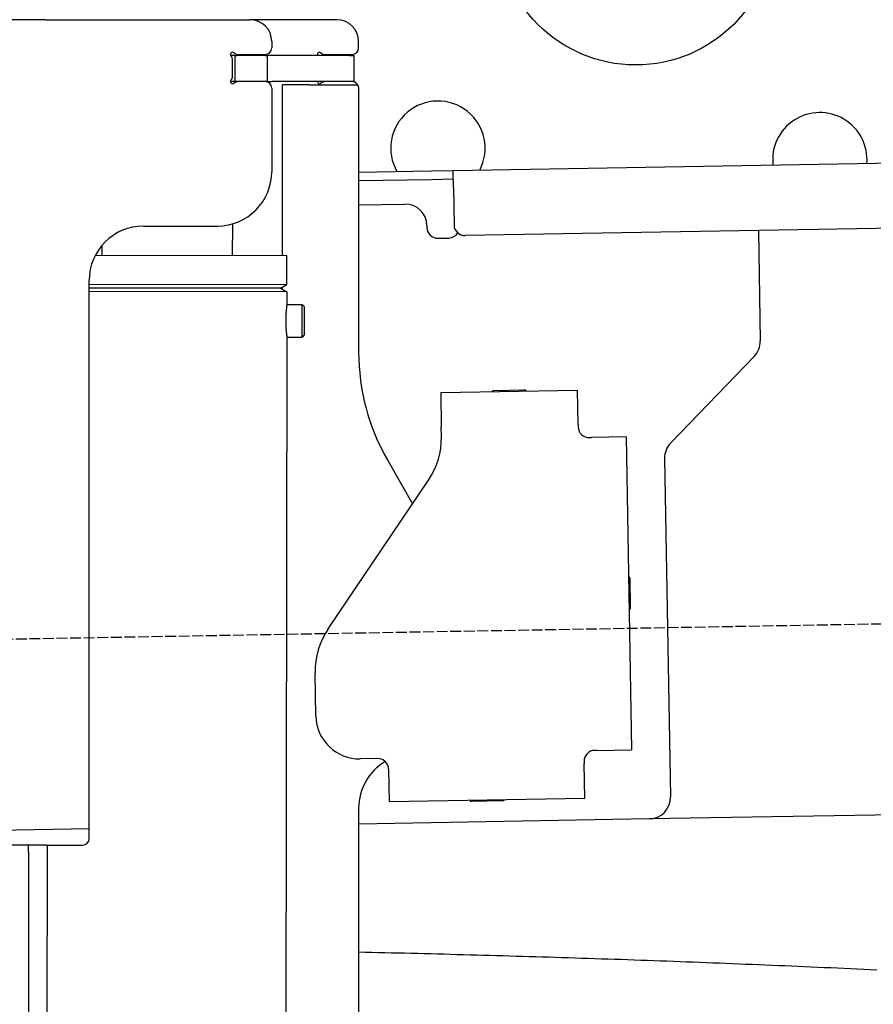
# Model space of a CAD drawing. Extents: x 562 to 7231, y 5817 to 12126.
# Tile 48 of 58: x 4452 to 4844, y 9749 to 10202. Entities that reach past the tile are written whole.
import ezdxf

# ---------------------------------------------------------------- set-up
doc = ezdxf.new("R2010")
doc.units = 0
doc.linetypes.add('GEN3', pattern=[6.25, 5, -1.25])
doc.layers.get('0').update_dxf_attribs({"linetype": 'CONTINUOUS'})
doc.layers.add('3', color=6, linetype='GEN3')
doc.layers.add('CAR', color=10, linetype='CONTINUOUS')

msp = doc.modelspace()

# ---------------------------------------------------------------- linework, layer by layer
for p, q in [((4463.567, 10202.479), (4447.567, 10202.479)), ((4463.567, 10202.479), (4447.567, 10202.479)), ((4463.567, 10202.479), (4557.567, 10202.479)), ((4463.567, 10202.479), (4557.567, 10202.479)), ((4597.567, 10202.479), (4557.567, 10202.479)), ((4597.567, 10202.479), (4557.567, 10202.479)), ((4567.567, 10192.479), (4567.567, 10189.479)), ((4567.567, 10192.479), (4567.567, 10189.479)), ((4607.567, 10189.479), (4607.567, 10192.479)), ((4607.567, 10189.479), (4607.567, 10192.479)), ((4550.567, 10185.979), (4548.701, 10185.979)), ((4550.567, 10185.979), (4548.701, 10185.979)), ((4550.567, 10185.979), (4551.567, 10185.979)), ((4550.567, 10185.979), (4550.567, 10173.979)), ((4550.567, 10185.979), (4551.567, 10185.979)), ((4550.567, 10185.979), (4550.567, 10173.979)), ((4564.567, 10185.979), (4551.567, 10185.979)), ((4564.567, 10185.979), (4551.567, 10185.979)), ((4552.212, 10186.479), (4564.567, 10186.479)), ((4552.212, 10186.479), (4564.567, 10186.479)), ((4564.567, 10185.979), (4565.567, 10185.979)), ((4564.567, 10185.979), (4565.567, 10185.979)), ((4567.737, 10185.979), (4565.567, 10185.979)), ((4565.567, 10173.979), (4565.567, 10185.979)), ((4567.737, 10185.979), (4565.567, 10185.979)), ((4565.567, 10173.979), (4565.567, 10185.979)), ((4603.396, 10185.979), (4567.737, 10185.979)), ((4603.396, 10185.979), (4567.737, 10185.979)), ((4592.212, 10186.479), (4604.567, 10186.479)), ((4592.212, 10186.479), (4604.567, 10186.479)), ((4603.396, 10185.979), (4605.567, 10185.979)), ((4603.396, 10185.979), (4605.567, 10185.979)), ((4605.567, 10173.979), (4605.567, 10185.979)), ((4605.567, 10173.979), (4605.567, 10185.979)), ((4549.567, 10176.625), (4549.567, 10183.833)), ((4549.567, 10176.625), (4549.567, 10183.833)), ((4548.681, 10173.979), (4548.567, 10173.979)), ((4548.681, 10173.979), (4548.567, 10173.979)), ((4550.567, 10173.979), (4548.681, 10173.979)), ((4550.567, 10173.979), (4548.681, 10173.979)), ((4551.567, 10173.979), (4550.567, 10173.979)), ((4551.567, 10173.979), (4550.567, 10173.979)), ((4552.212, 10173.979), (4551.567, 10173.979)), ((4552.212, 10173.979), (4551.567, 10173.979)), ((4564.567, 10173.979), (4552.212, 10173.979)), ((4564.567, 10173.979), (4552.212, 10173.979)), ((4565.567, 10173.979), (4564.567, 10173.979)), ((4565.567, 10173.979), (4564.567, 10173.979)), ((4565.567, 10173.979), (4567.737, 10173.979)), ((4565.567, 10173.979), (4567.737, 10173.979)), ((4603.396, 10173.979), (4567.737, 10173.979)), ((4603.396, 10173.979), (4567.737, 10173.979)), ((4572.567, 10093.897), (4572.567, 10172.479)), ((4584.567, 10172.479), (4572.567, 10172.479)), ((4572.567, 10093.897), (4572.567, 10172.479)), ((4584.567, 10172.479), (4572.567, 10172.479)), ((4584.567, 10172.479), (4606.567, 10172.479)), ((4584.567, 10172.479), (4606.567, 10172.479)), ((4605.567, 10173.979), (4603.396, 10173.979)), ((4605.567, 10173.979), (4603.396, 10173.979)), ((4607.567, 10171.479), (4607.567, 10049.537)), ((4607.567, 10171.479), (4607.567, 10049.537)), ((4567.567, 10170.979), (4567.567, 10132.479)), ((4567.567, 10170.979), (4567.567, 10132.479)), ((4651.048, 10133.011), (6015.84, 10156.834)), ((4607.567, 10132.252), (4641.049, 10132.837)), ((4641.049, 10132.837), (4651.048, 10133.011)), ((4651.187, 10125.012), (4651.048, 10133.011)), ((4641.119, 10128.837), (4607.567, 10128.252)), ((4651.117, 10129.012), (4641.119, 10128.837)), ((6011.364, 10126.751), (4656.57, 10103.103)), ((4651.187, 10125.012), (4651.484, 10108.015)), ((4607.567, 10117.25), (4628.813, 10117.621)), ((4549.567, 10093.933), (4549.589, 10108.486)), ((4549.567, 10093.933), (4549.589, 10108.486)), ((4638.986, 10107.797), (4639.003, 10106.797)), ((4508.567, 10107.479), (4542.567, 10107.479)), ((4508.567, 10107.479), (4542.567, 10107.479)), ((4791.55, 10105.459), (4792.437, 10054.609)), ((4489.567, 10094.025), (4489.574, 10098.736)), ((4489.567, 10094.025), (4489.574, 10098.736)), ((4644.09, 10101.885), (4649.089, 10101.972)), ((4486.395, 10094.03), (4574.567, 10093.894)), ((4486.395, 10094.03), (4574.567, 10093.894)), ((4574.546, 10080.626), (4574.567, 10093.894)), ((4574.546, 10080.626), (4574.567, 10093.894)), ((4483.567, 9825.479), (4483.567, 10082.479)), ((4483.567, 9825.479), (4483.567, 10082.479)), ((4483.567, 9825.479), (4483.567, 10082.479)), ((4483.567, 10080.767), (4574.546, 10080.626)), ((4483.567, 10080.767), (4574.546, 10080.626)), ((4571.543, 10078.899), (4574.546, 10080.626)), ((4571.543, 10078.899), (4574.546, 10080.626)), ((4483.567, 10079.035), (4571.543, 10078.899)), ((4571.543, 10078.899), (4483.567, 10079.035)), ((4483.567, 10079.035), (4571.543, 10078.899)), ((4571.543, 10078.899), (4483.567, 10079.035)), ((4574.541, 10077.162), (4483.567, 10077.303)), ((4574.541, 10077.162), (4483.567, 10077.303)), ((4571.543, 10078.899), (4574.541, 10077.162)), ((4571.543, 10078.899), (4574.541, 10077.162)), ((4572.567, 10078.306), (4572.567, 10079.488)), ((4572.567, 10078.306), (4572.567, 10079.488)), ((4574.541, 10077.162), (4574.532, 10071.394)), ((4574.541, 10077.162), (4574.532, 10071.394)), ((4574.532, 10071.394), (4581.532, 10071.383)), ((4574.532, 10071.394), (4581.532, 10071.383)), ((4581.509, 10056.384), (4581.532, 10071.383)), ((4581.509, 10056.384), (4581.532, 10071.383)), ((4582.53, 10070.382), (4581.532, 10071.383)), ((4582.53, 10070.382), (4581.532, 10071.383)), ((4582.53, 10070.382), (4582.51, 10057.382)), ((4582.53, 10070.382), (4582.51, 10057.382)), ((4574.509, 10056.394), (4571.788, 8191.896)), ((4574.509, 10056.394), (4571.788, 8191.896)), ((4574.509, 10056.394), (4581.509, 10056.384)), ((4574.509, 10056.394), (4581.509, 10056.384)), ((4582.51, 10057.382), (4581.509, 10056.384)), ((4582.51, 10057.382), (4581.509, 10056.384)), ((4789.632, 10047.488), (4751.179, 10007.669)), ((4645.329, 10030.896), (4708.319, 10031.995)), ((4645.329, 10030.896), (4645.608, 10014.898)), ((4669.816, 10031.823), (4683.814, 10032.068)), ((4708.599, 10015.998), (4708.319, 10031.995)), ((4645.682, 10010.659), (4645.608, 10014.898)), ((4708.599, 10015.998), (4708.616, 10014.998)), ((4713.703, 10010.086), (4714.702, 10010.103)), ((4730.7, 10010.383), (4714.702, 10010.103)), ((4730.7, 10010.383), (4733.213, 9866.405)), ((4620.964, 9999.537), (4632.425, 9979.685)), ((4748.374, 10000.548), (4751.094, 9844.713)), ((4593.55, 9922.051), (4639.704, 9990.476)), ((4732.334, 9945.401), (4732.579, 9931.403)), ((4587.921, 9881.871), (4587.572, 9901.868)), ((4587.921, 9881.871), (4587.572, 9901.868)), ((4717.216, 9866.125), (4716.216, 9866.108)), ((4717.216, 9866.125), (4733.213, 9866.405)), ((4616.266, 9862.363), (4608.267, 9862.223)), ((4616.266, 9862.363), (4608.267, 9862.223)), ((4711.304, 9861.021), (4711.321, 9860.022)), ((4711.6, 9844.024), (4711.321, 9860.022)), ((6241.042, 9860.719), (4741.27, 9834.54)), ((4621.352, 9857.451), (4621.614, 9842.453)), ((4711.6, 9844.024), (4621.614, 9842.453)), ((4673.615, 9842.861), (4659.617, 9842.617)), ((4607.567, 9839.479), (4607.567, 8629.111)), ((4607.567, 9839.479), (4607.567, 8629.111)), ((4741.27, 9834.54), (4607.567, 9832.207)), ((4483.567, 9830.042), (4146.361, 9824.156)), ((4463.567, 9822.479), (4447.567, 9822.479)), ((4463.567, 9822.479), (4447.567, 9822.479)), ((4463.567, 9822.479), (4447.567, 9822.479)), ((4455.567, 9819.479), (4455.567, 9822.479)), ((4455.567, 9819.479), (4455.567, 9822.479)), ((4455.567, 9819.479), (4455.567, 9822.479)), ((4464.148, 9822.479), (4461.788, 8192.066)), ((4463.567, 9822.479), (4480.567, 9822.479)), ((4463.567, 9822.479), (4480.567, 9822.479)), ((4463.567, 9822.479), (4480.567, 9822.479)), ((4455.567, 9819.479), (4455.567, 8097.479))]:
    msp.add_line(p, q)
for points in [[(4574.53, 10071.4, 0), (4574.53, 10071.4, 0), (4574.53, 10071.4, 0), (4574.53, 10071.4, 0), (4574.53, 10071.4, 0), (4574.53, 10071.4, 0), (4574.53, 10071.4, 0), (4574.53, 10071.4, 0), (4574.53, 10071.4, 0), (4574.53, 10071.4, 0), (4574.53, 10071.4, 0), (4574.53, 10071.4, 0), (4574.53, 10071.4, 0), (4574.53, 10071.4, 0), (4574.53, 10071.4, 0), (4574.53, 10071.4, 0), (4574.53, 10071.4, 0), (4574.53, 10071.4, 0), (4574.53, 10071.4, 0), (4574.53, 10071.4, 0), (4574.53, 10071.4, 0), (4574.53, 10071.4, 0), (4574.53, 10071.4, 0), (4574.53, 10071.3, 0), (4574.52, 10071.3, 0), (4574.52, 10071.3, 0), (4574.52, 10071.3, 0), (4574.52, 10071.3, 0), (4574.52, 10071.3, 0), (4574.52, 10071.3, 0), (4574.52, 10071.3, 0), (4574.52, 10071.3, 0), (4574.52, 10071.3, 0), (4574.52, 10071.3, 0), (4574.52, 10071.3, 0), (4574.52, 10071.3, 0), (4574.52, 10071.3, 0), (4574.51, 10071.3, 0), (4574.51, 10071.3, 0), (4574.51, 10071.3, 0), (4574.51, 10071.3, 0), (4574.51, 10071.2, 0), (4574.51, 10071.2, 0), (4574.51, 10071.2, 0), (4574.51, 10071.2, 0), (4574.51, 10071.2, 0), (4574.51, 10071.2, 0), (4574.5, 10071.2, 0), (4574.5, 10071.2, 0), (4574.5, 10071.2, 0), (4574.5, 10071.2, 0), (4574.5, 10071.2, 0), (4574.5, 10071.2, 0), (4574.5, 10071.1, 0), (4574.5, 10071.1, 0), (4574.5, 10071.1, 0), (4574.49, 10071.1, 0), (4574.49, 10071.1, 0), (4574.49, 10071.1, 0), (4574.49, 10071.1, 0), (4574.49, 10071.1, 0), (4574.49, 10071.1, 0), (4574.49, 10071, 0), (4574.48, 10071, 0), (4574.48, 10071, 0), (4574.48, 10071, 0), (4574.48, 10071, 0), (4574.48, 10071, 0), (4574.48, 10071, 0), (4574.47, 10071, 0), (4574.47, 10071, 0), (4574.47, 10070.9, 0), (4574.47, 10070.9, 0), (4574.47, 10070.9, 0), (4574.47, 10070.9, 0), (4574.46, 10070.9, 0), (4574.46, 10070.9, 0), (4574.46, 10070.9, 0), (4574.46, 10070.8, 0), (4574.46, 10070.8, 0), (4574.46, 10070.8, 0), (4574.45, 10070.8, 0), (4574.45, 10070.8, 0), (4574.45, 10070.8, 0), (4574.45, 10070.8, 0), (4574.45, 10070.7, 0), (4574.44, 10070.7, 0), (4574.44, 10070.7, 0), (4574.44, 10070.7, 0), (4574.44, 10070.7, 0), (4574.44, 10070.7, 0), (4574.43, 10070.6, 0), (4574.43, 10070.6, 0), (4574.43, 10070.6, 0), (4574.43, 10070.6, 0), (4574.43, 10070.6, 0), (4574.42, 10070.6, 0), (4574.42, 10070.5, 0), (4574.42, 10070.5, 0), (4574.42, 10070.5, 0), (4574.42, 10070.5, 0), (4574.41, 10070.5, 0), (4574.41, 10070.5, 0), (4574.41, 10070.4, 0), (4574.41, 10070.4, 0), (4574.4, 10070.4, 0), (4574.4, 10070.4, 0), (4574.4, 10070.4, 0), (4574.4, 10070.3, 0), (4574.4, 10070.3, 0), (4574.39, 10070.3, 0), (4574.39, 10070.3, 0), (4574.39, 10070.3, 0), (4574.39, 10070.3, 0), (4574.38, 10070.2, 0), (4574.38, 10070.2, 0), (4574.38, 10070.2, 0), (4574.38, 10070.2, 0), (4574.37, 10070.1, 0), (4574.37, 10070.1, 0), (4574.37, 10070.1, 0), (4574.37, 10070.1, 0), (4574.36, 10070.1, 0), (4574.36, 10070, 0), (4574.36, 10070, 0), (4574.36, 10070, 0), (4574.35, 10070, 0), (4574.35, 10070, 0), (4574.35, 10069.9, 0), (4574.35, 10069.9, 0), (4574.35, 10069.9, 0), (4574.34, 10069.9, 0), (4574.34, 10069.9, 0), (4574.34, 10069.8, 0), (4574.34, 10069.8, 0), (4574.33, 10069.8, 0), (4574.33, 10069.8, 0), (4574.33, 10069.7, 0), (4574.33, 10069.7, 0), (4574.32, 10069.7, 0), (4574.32, 10069.7, 0), (4574.32, 10069.6, 0), (4574.32, 10069.6, 0), (4574.31, 10069.6, 0), (4574.31, 10069.6, 0), (4574.31, 10069.6, 0), (4574.31, 10069.5, 0), (4574.3, 10069.5, 0), (4574.3, 10069.5, 0), (4574.3, 10069.5, 0), (4574.3, 10069.4, 0), (4574.29, 10069.4, 0), (4574.29, 10069.4, 0), (4574.29, 10069.4, 0), (4574.29, 10069.3, 0), (4574.28, 10069.3, 0), (4574.28, 10069.3, 0), (4574.28, 10069.3, 0), (4574.28, 10069.2, 0), (4574.27, 10069.2, 0), (4574.27, 10069.2, 0), (4574.27, 10069.2, 0), (4574.27, 10069.1, 0), (4574.26, 10069.1, 0), (4574.26, 10069.1, 0), (4574.26, 10069.1, 0), (4574.26, 10069, 0), (4574.25, 10069, 0), (4574.25, 10069, 0), (4574.25, 10069, 0), (4574.25, 10068.9, 0), (4574.24, 10068.9, 0), (4574.24, 10068.9, 0), (4574.24, 10068.8, 0), (4574.24, 10068.8, 0), (4574.23, 10068.8, 0), (4574.23, 10068.8, 0), (4574.23, 10068.7, 0), (4574.23, 10068.7, 0), (4574.22, 10068.7, 0), (4574.22, 10068.7, 0), (4574.22, 10068.6, 0), (4574.22, 10068.6, 0), (4574.21, 10068.6, 0), (4574.21, 10068.5, 0), (4574.21, 10068.5, 0), (4574.21, 10068.5, 0), (4574.2, 10068.5, 0), (4574.2, 10068.4, 0), (4574.2, 10068.4, 0), (4574.2, 10068.4, 0), (4574.19, 10068.3, 0), (4574.19, 10068.3, 0), (4574.19, 10068.3, 0), (4574.19, 10068.2, 0), (4574.18, 10068.2, 0), (4574.18, 10068.2, 0), (4574.18, 10068.2, 0), (4574.18, 10068.1, 0), (4574.17, 10068.1, 0), (4574.17, 10068.1, 0), (4574.17, 10068, 0), (4574.17, 10068, 0), (4574.16, 10068, 0), (4574.16, 10067.9, 0), (4574.16, 10067.9, 0), (4574.16, 10067.9, 0), (4574.16, 10067.8, 0), (4574.15, 10067.8, 0), (4574.15, 10067.8, 0), (4574.15, 10067.7, 0), (4574.15, 10067.7, 0), (4574.14, 10067.7, 0), (4574.14, 10067.6, 0), (4574.14, 10067.6, 0), (4574.14, 10067.6, 0), (4574.13, 10067.6, 0), (4574.13, 10067.5, 0), (4574.13, 10067.5, 0), (4574.13, 10067.5, 0), (4574.13, 10067.4, 0), (4574.12, 10067.4, 0), (4574.12, 10067.4, 0), (4574.12, 10067.3, 0), (4574.12, 10067.3, 0), (4574.12, 10067.3, 0), (4574.11, 10067.2, 0), (4574.11, 10067.2, 0), (4574.11, 10067.2, 0), (4574.11, 10067.1, 0), (4574.1, 10067.1, 0), (4574.1, 10067.1, 0), (4574.1, 10067, 0), (4574.1, 10067, 0), (4574.1, 10066.9, 0), (4574.09, 10066.9, 0), (4574.09, 10066.9, 0), (4574.09, 10066.8, 0), (4574.09, 10066.8, 0), (4574.09, 10066.8, 0), (4574.09, 10066.7, 0), (4574.08, 10066.7, 0), (4574.08, 10066.7, 0), (4574.08, 10066.6, 0), (4574.08, 10066.6, 0), (4574.08, 10066.6, 0), (4574.07, 10066.5, 0), (4574.07, 10066.5, 0), (4574.07, 10066.5, 0), (4574.07, 10066.4, 0), (4574.07, 10066.4, 0), (4574.07, 10066.4, 0), (4574.06, 10066.3, 0), (4574.06, 10066.3, 0), (4574.06, 10066.2, 0), (4574.06, 10066.2, 0), (4574.06, 10066.2, 0), (4574.06, 10066.1, 0), (4574.05, 10066.1, 0), (4574.05, 10066.1, 0), (4574.05, 10066, 0), (4574.05, 10066, 0), (4574.05, 10066, 0), (4574.05, 10065.9, 0), (4574.05, 10065.9, 0), (4574.05, 10065.9, 0), (4574.04, 10065.8, 0), (4574.04, 10065.8, 0), (4574.04, 10065.7, 0), (4574.04, 10065.7, 0), (4574.04, 10065.7, 0), (4574.04, 10065.6, 0), (4574.04, 10065.6, 0), (4574.04, 10065.6, 0), (4574.03, 10065.5, 0), (4574.03, 10065.5, 0), (4574.03, 10065.5, 0), (4574.03, 10065.4, 0), (4574.03, 10065.4, 0), (4574.03, 10065.3, 0), (4574.03, 10065.3, 0), (4574.03, 10065.3, 0), (4574.03, 10065.2, 0), (4574.02, 10065.2, 0), (4574.02, 10065.2, 0), (4574.02, 10065.1, 0), (4574.02, 10065.1, 0), (4574.02, 10065.1, 0), (4574.02, 10065, 0), (4574.02, 10065, 0), (4574.02, 10064.9, 0), (4574.02, 10064.9, 0), (4574.02, 10064.9, 0), (4574.02, 10064.8, 0), (4574.02, 10064.8, 0), (4574.02, 10064.8, 0), (4574.01, 10064.7, 0), (4574.01, 10064.7, 0), (4574.01, 10064.7, 0), (4574.01, 10064.6, 0), (4574.01, 10064.6, 0), (4574.01, 10064.5, 0), (4574.01, 10064.5, 0), (4574.01, 10064.5, 0), (4574.01, 10064.4, 0), (4574.01, 10064.4, 0), (4574.01, 10064.4, 0), (4574.01, 10064.3, 0), (4574.01, 10064.3, 0), (4574.01, 10064.3, 0), (4574.01, 10064.2, 0), (4574.01, 10064.2, 0), (4574.01, 10064.1, 0), (4574.01, 10064.1, 0), (4574.01, 10064.1, 0), (4574.01, 10064, 0), (4574.01, 10064, 0), (4574.01, 10064, 0), (4574.01, 10063.9, 0), (4574.01, 10063.9, 0)], [(4574.53, 10071.4, 0), (4574.53, 10071.4, 0), (4574.53, 10071.4, 0), (4574.53, 10071.4, 0), (4574.53, 10071.4, 0), (4574.53, 10071.4, 0), (4574.53, 10071.4, 0), (4574.53, 10071.4, 0), (4574.53, 10071.4, 0), (4574.53, 10071.4, 0), (4574.53, 10071.4, 0), (4574.53, 10071.4, 0), (4574.53, 10071.4, 0), (4574.53, 10071.4, 0), (4574.53, 10071.4, 0), (4574.53, 10071.4, 0), (4574.53, 10071.4, 0), (4574.53, 10071.4, 0), (4574.53, 10071.4, 0), (4574.53, 10071.4, 0), (4574.53, 10071.4, 0), (4574.53, 10071.4, 0), (4574.53, 10071.4, 0), (4574.53, 10071.3, 0), (4574.52, 10071.3, 0), (4574.52, 10071.3, 0), (4574.52, 10071.3, 0), (4574.52, 10071.3, 0), (4574.52, 10071.3, 0), (4574.52, 10071.3, 0), (4574.52, 10071.3, 0), (4574.52, 10071.3, 0), (4574.52, 10071.3, 0), (4574.52, 10071.3, 0), (4574.52, 10071.3, 0), (4574.52, 10071.3, 0), (4574.52, 10071.3, 0), (4574.51, 10071.3, 0), (4574.51, 10071.3, 0), (4574.51, 10071.3, 0), (4574.51, 10071.3, 0), (4574.51, 10071.2, 0), (4574.51, 10071.2, 0), (4574.51, 10071.2, 0), (4574.51, 10071.2, 0), (4574.51, 10071.2, 0), (4574.51, 10071.2, 0), (4574.5, 10071.2, 0), (4574.5, 10071.2, 0), (4574.5, 10071.2, 0), (4574.5, 10071.2, 0), (4574.5, 10071.2, 0), (4574.5, 10071.2, 0), (4574.5, 10071.1, 0), (4574.5, 10071.1, 0), (4574.5, 10071.1, 0), (4574.49, 10071.1, 0), (4574.49, 10071.1, 0), (4574.49, 10071.1, 0), (4574.49, 10071.1, 0), (4574.49, 10071.1, 0), (4574.49, 10071.1, 0), (4574.49, 10071, 0), (4574.48, 10071, 0), (4574.48, 10071, 0), (4574.48, 10071, 0), (4574.48, 10071, 0), (4574.48, 10071, 0), (4574.48, 10071, 0), (4574.47, 10071, 0), (4574.47, 10071, 0), (4574.47, 10070.9, 0), (4574.47, 10070.9, 0), (4574.47, 10070.9, 0), (4574.47, 10070.9, 0), (4574.46, 10070.9, 0), (4574.46, 10070.9, 0), (4574.46, 10070.9, 0), (4574.46, 10070.8, 0), (4574.46, 10070.8, 0), (4574.46, 10070.8, 0), (4574.45, 10070.8, 0), (4574.45, 10070.8, 0), (4574.45, 10070.8, 0), (4574.45, 10070.8, 0), (4574.45, 10070.7, 0), (4574.44, 10070.7, 0), (4574.44, 10070.7, 0), (4574.44, 10070.7, 0), (4574.44, 10070.7, 0), (4574.44, 10070.7, 0), (4574.43, 10070.6, 0), (4574.43, 10070.6, 0), (4574.43, 10070.6, 0), (4574.43, 10070.6, 0), (4574.43, 10070.6, 0), (4574.42, 10070.6, 0), (4574.42, 10070.5, 0), (4574.42, 10070.5, 0), (4574.42, 10070.5, 0), (4574.42, 10070.5, 0), (4574.41, 10070.5, 0), (4574.41, 10070.5, 0), (4574.41, 10070.4, 0), (4574.41, 10070.4, 0), (4574.4, 10070.4, 0), (4574.4, 10070.4, 0), (4574.4, 10070.4, 0), (4574.4, 10070.3, 0), (4574.4, 10070.3, 0), (4574.39, 10070.3, 0), (4574.39, 10070.3, 0), (4574.39, 10070.3, 0), (4574.39, 10070.3, 0), (4574.38, 10070.2, 0), (4574.38, 10070.2, 0), (4574.38, 10070.2, 0), (4574.38, 10070.2, 0), (4574.37, 10070.1, 0), (4574.37, 10070.1, 0), (4574.37, 10070.1, 0), (4574.37, 10070.1, 0), (4574.36, 10070.1, 0), (4574.36, 10070, 0), (4574.36, 10070, 0), (4574.36, 10070, 0), (4574.35, 10070, 0), (4574.35, 10070, 0), (4574.35, 10069.9, 0), (4574.35, 10069.9, 0), (4574.35, 10069.9, 0), (4574.34, 10069.9, 0), (4574.34, 10069.9, 0), (4574.34, 10069.8, 0), (4574.34, 10069.8, 0), (4574.33, 10069.8, 0), (4574.33, 10069.8, 0), (4574.33, 10069.7, 0), (4574.33, 10069.7, 0), (4574.32, 10069.7, 0), (4574.32, 10069.7, 0), (4574.32, 10069.6, 0), (4574.32, 10069.6, 0), (4574.31, 10069.6, 0), (4574.31, 10069.6, 0), (4574.31, 10069.6, 0), (4574.31, 10069.5, 0), (4574.3, 10069.5, 0), (4574.3, 10069.5, 0), (4574.3, 10069.5, 0), (4574.3, 10069.4, 0), (4574.29, 10069.4, 0), (4574.29, 10069.4, 0), (4574.29, 10069.4, 0), (4574.29, 10069.3, 0), (4574.28, 10069.3, 0), (4574.28, 10069.3, 0), (4574.28, 10069.3, 0), (4574.28, 10069.2, 0), (4574.27, 10069.2, 0), (4574.27, 10069.2, 0), (4574.27, 10069.2, 0), (4574.27, 10069.1, 0), (4574.26, 10069.1, 0), (4574.26, 10069.1, 0), (4574.26, 10069.1, 0), (4574.26, 10069, 0), (4574.25, 10069, 0), (4574.25, 10069, 0), (4574.25, 10069, 0), (4574.25, 10068.9, 0), (4574.24, 10068.9, 0), (4574.24, 10068.9, 0), (4574.24, 10068.8, 0), (4574.24, 10068.8, 0), (4574.23, 10068.8, 0), (4574.23, 10068.8, 0), (4574.23, 10068.7, 0), (4574.23, 10068.7, 0), (4574.22, 10068.7, 0), (4574.22, 10068.7, 0), (4574.22, 10068.6, 0), (4574.22, 10068.6, 0), (4574.21, 10068.6, 0), (4574.21, 10068.5, 0), (4574.21, 10068.5, 0), (4574.21, 10068.5, 0), (4574.2, 10068.5, 0), (4574.2, 10068.4, 0), (4574.2, 10068.4, 0), (4574.2, 10068.4, 0), (4574.19, 10068.3, 0), (4574.19, 10068.3, 0), (4574.19, 10068.3, 0), (4574.19, 10068.2, 0), (4574.18, 10068.2, 0), (4574.18, 10068.2, 0), (4574.18, 10068.2, 0), (4574.18, 10068.1, 0), (4574.17, 10068.1, 0), (4574.17, 10068.1, 0), (4574.17, 10068, 0), (4574.17, 10068, 0), (4574.16, 10068, 0), (4574.16, 10067.9, 0), (4574.16, 10067.9, 0), (4574.16, 10067.9, 0), (4574.16, 10067.8, 0), (4574.15, 10067.8, 0), (4574.15, 10067.8, 0), (4574.15, 10067.7, 0), (4574.15, 10067.7, 0), (4574.14, 10067.7, 0), (4574.14, 10067.6, 0), (4574.14, 10067.6, 0), (4574.14, 10067.6, 0), (4574.13, 10067.6, 0), (4574.13, 10067.5, 0), (4574.13, 10067.5, 0), (4574.13, 10067.5, 0), (4574.13, 10067.4, 0), (4574.12, 10067.4, 0), (4574.12, 10067.4, 0), (4574.12, 10067.3, 0), (4574.12, 10067.3, 0), (4574.12, 10067.3, 0), (4574.11, 10067.2, 0), (4574.11, 10067.2, 0), (4574.11, 10067.2, 0), (4574.11, 10067.1, 0), (4574.1, 10067.1, 0), (4574.1, 10067.1, 0), (4574.1, 10067, 0), (4574.1, 10067, 0), (4574.1, 10066.9, 0), (4574.09, 10066.9, 0), (4574.09, 10066.9, 0), (4574.09, 10066.8, 0), (4574.09, 10066.8, 0), (4574.09, 10066.8, 0), (4574.09, 10066.7, 0), (4574.08, 10066.7, 0), (4574.08, 10066.7, 0), (4574.08, 10066.6, 0), (4574.08, 10066.6, 0), (4574.08, 10066.6, 0), (4574.07, 10066.5, 0), (4574.07, 10066.5, 0), (4574.07, 10066.5, 0), (4574.07, 10066.4, 0), (4574.07, 10066.4, 0), (4574.07, 10066.4, 0), (4574.06, 10066.3, 0), (4574.06, 10066.3, 0), (4574.06, 10066.2, 0), (4574.06, 10066.2, 0), (4574.06, 10066.2, 0), (4574.06, 10066.1, 0), (4574.05, 10066.1, 0), (4574.05, 10066.1, 0), (4574.05, 10066, 0), (4574.05, 10066, 0), (4574.05, 10066, 0), (4574.05, 10065.9, 0), (4574.05, 10065.9, 0), (4574.05, 10065.9, 0), (4574.04, 10065.8, 0), (4574.04, 10065.8, 0), (4574.04, 10065.7, 0), (4574.04, 10065.7, 0), (4574.04, 10065.7, 0), (4574.04, 10065.6, 0), (4574.04, 10065.6, 0), (4574.04, 10065.6, 0), (4574.03, 10065.5, 0), (4574.03, 10065.5, 0), (4574.03, 10065.5, 0), (4574.03, 10065.4, 0), (4574.03, 10065.4, 0), (4574.03, 10065.3, 0), (4574.03, 10065.3, 0), (4574.03, 10065.3, 0), (4574.03, 10065.2, 0), (4574.02, 10065.2, 0), (4574.02, 10065.2, 0), (4574.02, 10065.1, 0), (4574.02, 10065.1, 0), (4574.02, 10065.1, 0), (4574.02, 10065, 0), (4574.02, 10065, 0), (4574.02, 10064.9, 0), (4574.02, 10064.9, 0), (4574.02, 10064.9, 0), (4574.02, 10064.8, 0), (4574.02, 10064.8, 0), (4574.02, 10064.8, 0), (4574.01, 10064.7, 0), (4574.01, 10064.7, 0), (4574.01, 10064.7, 0), (4574.01, 10064.6, 0), (4574.01, 10064.6, 0), (4574.01, 10064.5, 0), (4574.01, 10064.5, 0), (4574.01, 10064.5, 0), (4574.01, 10064.4, 0), (4574.01, 10064.4, 0), (4574.01, 10064.4, 0), (4574.01, 10064.3, 0), (4574.01, 10064.3, 0), (4574.01, 10064.3, 0), (4574.01, 10064.2, 0), (4574.01, 10064.2, 0), (4574.01, 10064.1, 0), (4574.01, 10064.1, 0), (4574.01, 10064.1, 0), (4574.01, 10064, 0), (4574.01, 10064, 0), (4574.01, 10064, 0), (4574.01, 10063.9, 0), (4574.01, 10063.9, 0)], [(4574.01, 10063.9, 0), (4574.01, 10063.9, 0), (4574.01, 10063.8, 0), (4574.01, 10063.8, 0), (4574.01, 10063.8, 0), (4574.01, 10063.7, 0), (4574.01, 10063.7, 0), (4574.01, 10063.6, 0), (4574.01, 10063.6, 0), (4574.01, 10063.6, 0), (4574.01, 10063.5, 0), (4574.01, 10063.5, 0), (4574.01, 10063.5, 0), (4574.01, 10063.4, 0), (4574.01, 10063.4, 0), (4574.01, 10063.4, 0), (4574.01, 10063.3, 0), (4574.01, 10063.3, 0), (4574.01, 10063.2, 0), (4574.01, 10063.2, 0), (4574.01, 10063.2, 0), (4574.01, 10063.1, 0), (4574.01, 10063.1, 0), (4574.01, 10063.1, 0), (4574.01, 10063, 0), (4574.01, 10063, 0), (4574.01, 10063, 0), (4574.01, 10062.9, 0), (4574.01, 10062.9, 0), (4574.02, 10062.8, 0), (4574.02, 10062.8, 0), (4574.02, 10062.8, 0), (4574.02, 10062.7, 0), (4574.02, 10062.7, 0), (4574.02, 10062.7, 0), (4574.02, 10062.6, 0), (4574.02, 10062.6, 0), (4574.02, 10062.6, 0), (4574.02, 10062.5, 0), (4574.02, 10062.5, 0), (4574.02, 10062.4, 0), (4574.02, 10062.4, 0), (4574.03, 10062.4, 0), (4574.03, 10062.3, 0), (4574.03, 10062.3, 0), (4574.03, 10062.3, 0), (4574.03, 10062.2, 0), (4574.03, 10062.2, 0), (4574.03, 10062.2, 0), (4574.03, 10062.1, 0), (4574.03, 10062.1, 0), (4574.04, 10062, 0), (4574.04, 10062, 0), (4574.04, 10062, 0), (4574.04, 10061.9, 0), (4574.04, 10061.9, 0), (4574.04, 10061.9, 0), (4574.04, 10061.8, 0), (4574.04, 10061.8, 0), (4574.05, 10061.8, 0), (4574.05, 10061.7, 0), (4574.05, 10061.7, 0), (4574.05, 10061.7, 0), (4574.05, 10061.6, 0), (4574.05, 10061.6, 0), (4574.05, 10061.5, 0), (4574.06, 10061.5, 0), (4574.06, 10061.5, 0), (4574.06, 10061.4, 0), (4574.06, 10061.4, 0), (4574.06, 10061.4, 0), (4574.06, 10061.3, 0), (4574.06, 10061.3, 0), (4574.07, 10061.3, 0), (4574.07, 10061.2, 0), (4574.07, 10061.2, 0), (4574.07, 10061.2, 0), (4574.07, 10061.1, 0), (4574.07, 10061.1, 0), (4574.08, 10061, 0), (4574.08, 10061, 0), (4574.08, 10061, 0), (4574.08, 10060.9, 0), (4574.08, 10060.9, 0), (4574.09, 10060.9, 0), (4574.09, 10060.8, 0), (4574.09, 10060.8, 0), (4574.09, 10060.8, 0), (4574.09, 10060.7, 0), (4574.09, 10060.7, 0), (4574.1, 10060.7, 0), (4574.1, 10060.6, 0), (4574.1, 10060.6, 0), (4574.1, 10060.6, 0), (4574.1, 10060.5, 0), (4574.11, 10060.5, 0), (4574.11, 10060.5, 0), (4574.11, 10060.4, 0), (4574.11, 10060.4, 0), (4574.12, 10060.4, 0), (4574.12, 10060.3, 0), (4574.12, 10060.3, 0), (4574.12, 10060.3, 0), (4574.12, 10060.2, 0), (4574.13, 10060.2, 0), (4574.13, 10060.2, 0), (4574.13, 10060.1, 0), (4574.13, 10060.1, 0), (4574.13, 10060.1, 0), (4574.14, 10060, 0), (4574.14, 10060, 0), (4574.14, 10060, 0), (4574.14, 10059.9, 0), (4574.15, 10059.9, 0), (4574.15, 10059.9, 0), (4574.15, 10059.9, 0), (4574.15, 10059.8, 0), (4574.15, 10059.8, 0), (4574.16, 10059.8, 0), (4574.16, 10059.7, 0), (4574.16, 10059.7, 0), (4574.16, 10059.7, 0), (4574.17, 10059.6, 0), (4574.17, 10059.6, 0), (4574.17, 10059.6, 0), (4574.17, 10059.5, 0), (4574.18, 10059.5, 0), (4574.18, 10059.5, 0), (4574.18, 10059.5, 0), (4574.18, 10059.4, 0), (4574.19, 10059.4, 0), (4574.19, 10059.4, 0), (4574.19, 10059.3, 0), (4574.19, 10059.3, 0), (4574.19, 10059.3, 0), (4574.2, 10059.3, 0), (4574.2, 10059.2, 0), (4574.2, 10059.2, 0), (4574.2, 10059.2, 0), (4574.21, 10059.1, 0), (4574.21, 10059.1, 0), (4574.21, 10059.1, 0), (4574.21, 10059.1, 0), (4574.22, 10059, 0), (4574.22, 10059, 0), (4574.22, 10059, 0), (4574.22, 10058.9, 0), (4574.23, 10058.9, 0), (4574.23, 10058.9, 0), (4574.23, 10058.9, 0), (4574.23, 10058.8, 0), (4574.24, 10058.8, 0), (4574.24, 10058.8, 0), (4574.24, 10058.8, 0), (4574.24, 10058.7, 0), (4574.25, 10058.7, 0), (4574.25, 10058.7, 0), (4574.25, 10058.7, 0), (4574.25, 10058.6, 0), (4574.25, 10058.6, 0), (4574.26, 10058.6, 0), (4574.26, 10058.6, 0), (4574.26, 10058.5, 0), (4574.26, 10058.5, 0), (4574.27, 10058.5, 0), (4574.27, 10058.5, 0), (4574.27, 10058.4, 0), (4574.27, 10058.4, 0), (4574.28, 10058.4, 0), (4574.28, 10058.4, 0), (4574.28, 10058.3, 0), (4574.28, 10058.3, 0), (4574.29, 10058.3, 0), (4574.29, 10058.3, 0), (4574.29, 10058.2, 0), (4574.29, 10058.2, 0), (4574.3, 10058.2, 0), (4574.3, 10058.2, 0), (4574.3, 10058.1, 0), (4574.3, 10058.1, 0), (4574.31, 10058.1, 0), (4574.31, 10058.1, 0), (4574.31, 10058.1, 0), (4574.31, 10058, 0), (4574.31, 10058, 0), (4574.32, 10058, 0), (4574.32, 10058, 0), (4574.32, 10057.9, 0), (4574.32, 10057.9, 0), (4574.33, 10057.9, 0), (4574.33, 10057.9, 0), (4574.33, 10057.9, 0), (4574.33, 10057.8, 0), (4574.34, 10057.8, 0), (4574.34, 10057.8, 0), (4574.34, 10057.8, 0), (4574.34, 10057.7, 0), (4574.35, 10057.7, 0), (4574.35, 10057.7, 0), (4574.35, 10057.7, 0), (4574.35, 10057.7, 0), (4574.35, 10057.6, 0), (4574.36, 10057.6, 0), (4574.36, 10057.6, 0), (4574.36, 10057.6, 0), (4574.36, 10057.6, 0), (4574.37, 10057.5, 0), (4574.37, 10057.5, 0), (4574.37, 10057.5, 0), (4574.37, 10057.5, 0), (4574.38, 10057.5, 0), (4574.38, 10057.4, 0), (4574.38, 10057.4, 0), (4574.38, 10057.4, 0), (4574.38, 10057.4, 0), (4574.39, 10057.4, 0), (4574.39, 10057.3, 0), (4574.39, 10057.3, 0), (4574.39, 10057.3, 0), (4574.39, 10057.3, 0), (4574.4, 10057.3, 0), (4574.4, 10057.3, 0), (4574.4, 10057.2, 0), (4574.4, 10057.2, 0), (4574.41, 10057.2, 0), (4574.41, 10057.2, 0), (4574.41, 10057.2, 0), (4574.41, 10057.2, 0), (4574.41, 10057.1, 0), (4574.42, 10057.1, 0), (4574.42, 10057.1, 0), (4574.42, 10057.1, 0), (4574.42, 10057.1, 0), (4574.42, 10057.1, 0), (4574.42, 10057, 0), (4574.43, 10057, 0), (4574.43, 10057, 0), (4574.43, 10057, 0), (4574.43, 10057, 0), (4574.43, 10057, 0), (4574.44, 10057, 0), (4574.44, 10056.9, 0), (4574.44, 10056.9, 0), (4574.44, 10056.9, 0), (4574.44, 10056.9, 0), (4574.44, 10056.9, 0), (4574.45, 10056.9, 0), (4574.45, 10056.9, 0), (4574.45, 10056.8, 0), (4574.45, 10056.8, 0), (4574.45, 10056.8, 0), (4574.45, 10056.8, 0), (4574.46, 10056.8, 0), (4574.46, 10056.8, 0), (4574.46, 10056.8, 0), (4574.46, 10056.8, 0), (4574.46, 10056.8, 0), (4574.46, 10056.7, 0), (4574.46, 10056.7, 0), (4574.47, 10056.7, 0), (4574.47, 10056.7, 0), (4574.47, 10056.7, 0), (4574.47, 10056.7, 0), (4574.47, 10056.7, 0), (4574.47, 10056.7, 0), (4574.47, 10056.7, 0), (4574.48, 10056.6, 0), (4574.48, 10056.6, 0), (4574.48, 10056.6, 0), (4574.48, 10056.6, 0), (4574.48, 10056.6, 0), (4574.48, 10056.6, 0), (4574.48, 10056.6, 0), (4574.48, 10056.6, 0), (4574.48, 10056.6, 0), (4574.49, 10056.6, 0), (4574.49, 10056.6, 0), (4574.49, 10056.6, 0), (4574.49, 10056.5, 0), (4574.49, 10056.5, 0), (4574.49, 10056.5, 0), (4574.49, 10056.5, 0), (4574.49, 10056.5, 0), (4574.49, 10056.5, 0), (4574.49, 10056.5, 0), (4574.49, 10056.5, 0), (4574.5, 10056.5, 0), (4574.5, 10056.5, 0), (4574.5, 10056.5, 0), (4574.5, 10056.5, 0), (4574.5, 10056.5, 0), (4574.5, 10056.5, 0), (4574.5, 10056.5, 0), (4574.5, 10056.5, 0), (4574.5, 10056.5, 0), (4574.5, 10056.4, 0), (4574.5, 10056.4, 0), (4574.5, 10056.4, 0), (4574.5, 10056.4, 0), (4574.5, 10056.4, 0), (4574.5, 10056.4, 0), (4574.5, 10056.4, 0), (4574.51, 10056.4, 0), (4574.51, 10056.4, 0), (4574.51, 10056.4, 0), (4574.51, 10056.4, 0), (4574.51, 10056.4, 0), (4574.51, 10056.4, 0), (4574.51, 10056.4, 0), (4574.51, 10056.4, 0), (4574.51, 10056.4, 0), (4574.51, 10056.4, 0), (4574.51, 10056.4, 0), (4574.51, 10056.4, 0), (4574.51, 10056.4, 0), (4574.51, 10056.4, 0), (4574.51, 10056.4, 0), (4574.51, 10056.4, 0), (4574.51, 10056.4, 0), (4574.51, 10056.4, 0)], [(4574.01, 10063.9, 0), (4574.01, 10063.9, 0), (4574.01, 10063.8, 0), (4574.01, 10063.8, 0), (4574.01, 10063.8, 0), (4574.01, 10063.7, 0), (4574.01, 10063.7, 0), (4574.01, 10063.6, 0), (4574.01, 10063.6, 0), (4574.01, 10063.6, 0), (4574.01, 10063.5, 0), (4574.01, 10063.5, 0), (4574.01, 10063.5, 0), (4574.01, 10063.4, 0), (4574.01, 10063.4, 0), (4574.01, 10063.4, 0), (4574.01, 10063.3, 0), (4574.01, 10063.3, 0), (4574.01, 10063.2, 0), (4574.01, 10063.2, 0), (4574.01, 10063.2, 0), (4574.01, 10063.1, 0), (4574.01, 10063.1, 0), (4574.01, 10063.1, 0), (4574.01, 10063, 0), (4574.01, 10063, 0), (4574.01, 10063, 0), (4574.01, 10062.9, 0), (4574.01, 10062.9, 0), (4574.02, 10062.8, 0), (4574.02, 10062.8, 0), (4574.02, 10062.8, 0), (4574.02, 10062.7, 0), (4574.02, 10062.7, 0), (4574.02, 10062.7, 0), (4574.02, 10062.6, 0), (4574.02, 10062.6, 0), (4574.02, 10062.6, 0), (4574.02, 10062.5, 0), (4574.02, 10062.5, 0), (4574.02, 10062.4, 0), (4574.02, 10062.4, 0), (4574.03, 10062.4, 0), (4574.03, 10062.3, 0), (4574.03, 10062.3, 0), (4574.03, 10062.3, 0), (4574.03, 10062.2, 0), (4574.03, 10062.2, 0), (4574.03, 10062.2, 0), (4574.03, 10062.1, 0), (4574.03, 10062.1, 0), (4574.04, 10062, 0), (4574.04, 10062, 0), (4574.04, 10062, 0), (4574.04, 10061.9, 0), (4574.04, 10061.9, 0), (4574.04, 10061.9, 0), (4574.04, 10061.8, 0), (4574.04, 10061.8, 0), (4574.05, 10061.8, 0), (4574.05, 10061.7, 0), (4574.05, 10061.7, 0), (4574.05, 10061.7, 0), (4574.05, 10061.6, 0), (4574.05, 10061.6, 0), (4574.05, 10061.5, 0), (4574.06, 10061.5, 0), (4574.06, 10061.5, 0), (4574.06, 10061.4, 0), (4574.06, 10061.4, 0), (4574.06, 10061.4, 0), (4574.06, 10061.3, 0), (4574.06, 10061.3, 0), (4574.07, 10061.3, 0), (4574.07, 10061.2, 0), (4574.07, 10061.2, 0), (4574.07, 10061.2, 0), (4574.07, 10061.1, 0), (4574.07, 10061.1, 0), (4574.08, 10061, 0), (4574.08, 10061, 0), (4574.08, 10061, 0), (4574.08, 10060.9, 0), (4574.08, 10060.9, 0), (4574.09, 10060.9, 0), (4574.09, 10060.8, 0), (4574.09, 10060.8, 0), (4574.09, 10060.8, 0), (4574.09, 10060.7, 0), (4574.09, 10060.7, 0), (4574.1, 10060.7, 0), (4574.1, 10060.6, 0), (4574.1, 10060.6, 0), (4574.1, 10060.6, 0), (4574.1, 10060.5, 0), (4574.11, 10060.5, 0), (4574.11, 10060.5, 0), (4574.11, 10060.4, 0), (4574.11, 10060.4, 0), (4574.12, 10060.4, 0), (4574.12, 10060.3, 0), (4574.12, 10060.3, 0), (4574.12, 10060.3, 0), (4574.12, 10060.2, 0), (4574.13, 10060.2, 0), (4574.13, 10060.2, 0), (4574.13, 10060.1, 0), (4574.13, 10060.1, 0), (4574.13, 10060.1, 0), (4574.14, 10060, 0), (4574.14, 10060, 0), (4574.14, 10060, 0), (4574.14, 10059.9, 0), (4574.15, 10059.9, 0), (4574.15, 10059.9, 0), (4574.15, 10059.9, 0), (4574.15, 10059.8, 0), (4574.15, 10059.8, 0), (4574.16, 10059.8, 0), (4574.16, 10059.7, 0), (4574.16, 10059.7, 0), (4574.16, 10059.7, 0), (4574.17, 10059.6, 0), (4574.17, 10059.6, 0), (4574.17, 10059.6, 0), (4574.17, 10059.5, 0), (4574.18, 10059.5, 0), (4574.18, 10059.5, 0), (4574.18, 10059.5, 0), (4574.18, 10059.4, 0), (4574.19, 10059.4, 0), (4574.19, 10059.4, 0), (4574.19, 10059.3, 0), (4574.19, 10059.3, 0), (4574.19, 10059.3, 0), (4574.2, 10059.3, 0), (4574.2, 10059.2, 0), (4574.2, 10059.2, 0), (4574.2, 10059.2, 0), (4574.21, 10059.1, 0), (4574.21, 10059.1, 0), (4574.21, 10059.1, 0), (4574.21, 10059.1, 0), (4574.22, 10059, 0), (4574.22, 10059, 0), (4574.22, 10059, 0), (4574.22, 10058.9, 0), (4574.23, 10058.9, 0), (4574.23, 10058.9, 0), (4574.23, 10058.9, 0), (4574.23, 10058.8, 0), (4574.24, 10058.8, 0), (4574.24, 10058.8, 0), (4574.24, 10058.8, 0), (4574.24, 10058.7, 0), (4574.25, 10058.7, 0), (4574.25, 10058.7, 0), (4574.25, 10058.7, 0), (4574.25, 10058.6, 0), (4574.25, 10058.6, 0), (4574.26, 10058.6, 0), (4574.26, 10058.6, 0), (4574.26, 10058.5, 0), (4574.26, 10058.5, 0), (4574.27, 10058.5, 0), (4574.27, 10058.5, 0), (4574.27, 10058.4, 0), (4574.27, 10058.4, 0), (4574.28, 10058.4, 0), (4574.28, 10058.4, 0), (4574.28, 10058.3, 0), (4574.28, 10058.3, 0), (4574.29, 10058.3, 0), (4574.29, 10058.3, 0), (4574.29, 10058.2, 0), (4574.29, 10058.2, 0), (4574.3, 10058.2, 0), (4574.3, 10058.2, 0), (4574.3, 10058.1, 0), (4574.3, 10058.1, 0), (4574.31, 10058.1, 0), (4574.31, 10058.1, 0), (4574.31, 10058.1, 0), (4574.31, 10058, 0), (4574.31, 10058, 0), (4574.32, 10058, 0), (4574.32, 10058, 0), (4574.32, 10057.9, 0), (4574.32, 10057.9, 0), (4574.33, 10057.9, 0), (4574.33, 10057.9, 0), (4574.33, 10057.9, 0), (4574.33, 10057.8, 0), (4574.34, 10057.8, 0), (4574.34, 10057.8, 0), (4574.34, 10057.8, 0), (4574.34, 10057.7, 0), (4574.35, 10057.7, 0), (4574.35, 10057.7, 0), (4574.35, 10057.7, 0), (4574.35, 10057.7, 0), (4574.35, 10057.6, 0), (4574.36, 10057.6, 0), (4574.36, 10057.6, 0), (4574.36, 10057.6, 0), (4574.36, 10057.6, 0), (4574.37, 10057.5, 0), (4574.37, 10057.5, 0), (4574.37, 10057.5, 0), (4574.37, 10057.5, 0), (4574.38, 10057.5, 0), (4574.38, 10057.4, 0), (4574.38, 10057.4, 0), (4574.38, 10057.4, 0), (4574.38, 10057.4, 0), (4574.39, 10057.4, 0), (4574.39, 10057.3, 0), (4574.39, 10057.3, 0), (4574.39, 10057.3, 0), (4574.39, 10057.3, 0), (4574.4, 10057.3, 0), (4574.4, 10057.3, 0), (4574.4, 10057.2, 0), (4574.4, 10057.2, 0), (4574.41, 10057.2, 0), (4574.41, 10057.2, 0), (4574.41, 10057.2, 0), (4574.41, 10057.2, 0), (4574.41, 10057.1, 0), (4574.42, 10057.1, 0), (4574.42, 10057.1, 0), (4574.42, 10057.1, 0), (4574.42, 10057.1, 0), (4574.42, 10057.1, 0), (4574.42, 10057, 0), (4574.43, 10057, 0), (4574.43, 10057, 0), (4574.43, 10057, 0), (4574.43, 10057, 0), (4574.43, 10057, 0), (4574.44, 10057, 0), (4574.44, 10056.9, 0), (4574.44, 10056.9, 0), (4574.44, 10056.9, 0), (4574.44, 10056.9, 0), (4574.44, 10056.9, 0), (4574.45, 10056.9, 0), (4574.45, 10056.9, 0), (4574.45, 10056.8, 0), (4574.45, 10056.8, 0), (4574.45, 10056.8, 0), (4574.45, 10056.8, 0), (4574.46, 10056.8, 0), (4574.46, 10056.8, 0), (4574.46, 10056.8, 0), (4574.46, 10056.8, 0), (4574.46, 10056.8, 0), (4574.46, 10056.7, 0), (4574.46, 10056.7, 0), (4574.47, 10056.7, 0), (4574.47, 10056.7, 0), (4574.47, 10056.7, 0), (4574.47, 10056.7, 0), (4574.47, 10056.7, 0), (4574.47, 10056.7, 0), (4574.47, 10056.7, 0), (4574.48, 10056.6, 0), (4574.48, 10056.6, 0), (4574.48, 10056.6, 0), (4574.48, 10056.6, 0), (4574.48, 10056.6, 0), (4574.48, 10056.6, 0), (4574.48, 10056.6, 0), (4574.48, 10056.6, 0), (4574.48, 10056.6, 0), (4574.49, 10056.6, 0), (4574.49, 10056.6, 0), (4574.49, 10056.6, 0), (4574.49, 10056.5, 0), (4574.49, 10056.5, 0), (4574.49, 10056.5, 0), (4574.49, 10056.5, 0), (4574.49, 10056.5, 0), (4574.49, 10056.5, 0), (4574.49, 10056.5, 0), (4574.49, 10056.5, 0), (4574.5, 10056.5, 0), (4574.5, 10056.5, 0), (4574.5, 10056.5, 0), (4574.5, 10056.5, 0), (4574.5, 10056.5, 0), (4574.5, 10056.5, 0), (4574.5, 10056.5, 0), (4574.5, 10056.5, 0), (4574.5, 10056.5, 0), (4574.5, 10056.4, 0), (4574.5, 10056.4, 0), (4574.5, 10056.4, 0), (4574.5, 10056.4, 0), (4574.5, 10056.4, 0), (4574.5, 10056.4, 0), (4574.5, 10056.4, 0), (4574.51, 10056.4, 0), (4574.51, 10056.4, 0), (4574.51, 10056.4, 0), (4574.51, 10056.4, 0), (4574.51, 10056.4, 0), (4574.51, 10056.4, 0), (4574.51, 10056.4, 0), (4574.51, 10056.4, 0), (4574.51, 10056.4, 0), (4574.51, 10056.4, 0), (4574.51, 10056.4, 0), (4574.51, 10056.4, 0), (4574.51, 10056.4, 0), (4574.51, 10056.4, 0), (4574.51, 10056.4, 0), (4574.51, 10056.4, 0), (4574.51, 10056.4, 0), (4574.51, 10056.4, 0)], [(4621.35, 9857.45, 0), (4621.35, 9857.46, 0), (4621.35, 9857.47, 0), (4621.35, 9857.47, 0), (4621.35, 9857.48, 0), (4621.35, 9857.49, 0), (4621.35, 9857.5, 0), (4621.35, 9857.51, 0), (4621.35, 9857.51, 0), (4621.35, 9857.52, 0), (4621.35, 9857.53, 0), (4621.35, 9857.54, 0), (4621.35, 9857.54, 0), (4621.35, 9857.55, 0), (4621.35, 9857.56, 0), (4621.35, 9857.57, 0), (4621.35, 9857.57, 0), (4621.35, 9857.58, 0), (4621.35, 9857.59, 0), (4621.35, 9857.6, 0), (4621.35, 9857.61, 0), (4621.35, 9857.61, 0), (4621.35, 9857.62, 0), (4621.35, 9857.63, 0), (4621.35, 9857.64, 0), (4621.35, 9857.64, 0), (4621.34, 9857.65, 0), (4621.34, 9857.66, 0), (4621.34, 9857.67, 0), (4621.34, 9857.68, 0), (4621.34, 9857.68, 0), (4621.34, 9857.69, 0), (4621.34, 9857.7, 0), (4621.34, 9857.71, 0), (4621.34, 9857.72, 0), (4621.34, 9857.72, 0), (4621.34, 9857.73, 0), (4621.34, 9857.74, 0), (4621.34, 9857.75, 0), (4621.34, 9857.75, 0), (4621.34, 9857.76, 0), (4621.34, 9857.77, 0), (4621.34, 9857.78, 0), (4621.34, 9857.79, 0), (4621.33, 9857.79, 0), (4621.33, 9857.8, 0), (4621.33, 9857.81, 0), (4621.33, 9857.82, 0), (4621.33, 9857.83, 0), (4621.33, 9857.83, 0), (4621.33, 9857.84, 0), (4621.33, 9857.85, 0), (4621.33, 9857.86, 0), (4621.33, 9857.86, 0), (4621.33, 9857.87, 0), (4621.33, 9857.88, 0), (4621.33, 9857.89, 0), (4621.32, 9857.9, 0), (4621.32, 9857.9, 0), (4621.32, 9857.91, 0), (4621.32, 9857.92, 0), (4621.32, 9857.93, 0), (4621.32, 9857.94, 0), (4621.32, 9857.94, 0), (4621.32, 9857.95, 0), (4621.32, 9857.96, 0), (4621.32, 9857.97, 0), (4621.32, 9857.97, 0), (4621.31, 9857.98, 0), (4621.31, 9857.99, 0), (4621.31, 9858, 0), (4621.31, 9858.01, 0), (4621.31, 9858.01, 0), (4621.31, 9858.02, 0), (4621.31, 9858.03, 0), (4621.31, 9858.04, 0), (4621.31, 9858.05, 0), (4621.31, 9858.05, 0), (4621.3, 9858.06, 0), (4621.3, 9858.07, 0), (4621.3, 9858.08, 0), (4621.3, 9858.09, 0), (4621.3, 9858.09, 0), (4621.3, 9858.1, 0), (4621.3, 9858.11, 0), (4621.3, 9858.12, 0), (4621.29, 9858.12, 0), (4621.29, 9858.13, 0), (4621.29, 9858.14, 0), (4621.29, 9858.15, 0), (4621.29, 9858.16, 0), (4621.29, 9858.16, 0), (4621.29, 9858.17, 0), (4621.29, 9858.18, 0), (4621.28, 9858.19, 0), (4621.28, 9858.2, 0), (4621.28, 9858.2, 0), (4621.28, 9858.21, 0), (4621.28, 9858.22, 0), (4621.28, 9858.23, 0), (4621.28, 9858.24, 0), (4621.28, 9858.24, 0), (4621.27, 9858.25, 0), (4621.27, 9858.26, 0), (4621.27, 9858.27, 0), (4621.27, 9858.28, 0), (4621.27, 9858.28, 0), (4621.27, 9858.29, 0), (4621.26, 9858.3, 0), (4621.26, 9858.31, 0), (4621.26, 9858.31, 0), (4621.26, 9858.32, 0), (4621.26, 9858.33, 0), (4621.26, 9858.34, 0), (4621.26, 9858.35, 0), (4621.25, 9858.35, 0), (4621.25, 9858.36, 0), (4621.25, 9858.37, 0), (4621.25, 9858.38, 0), (4621.25, 9858.39, 0), (4621.25, 9858.39, 0), (4621.24, 9858.4, 0), (4621.24, 9858.41, 0), (4621.24, 9858.42, 0), (4621.24, 9858.43, 0), (4621.24, 9858.43, 0), (4621.24, 9858.44, 0), (4621.23, 9858.45, 0)]]:
    msp.add_polyline3d(points)
for centre, radius, start, end in [((4557.567, 10192.479), 10, 0, 90), ((4557.567, 10192.479), 10, 0, 90), ((4597.567, 10192.479), 10, 0, 90), ((4597.567, 10192.479), 10, 0, 90), ((4564.567, 10189.479), 3, 270, 0), ((4564.567, 10189.479), 3, 270, 0), ((4604.567, 10189.479), 3, 270, 0), ((4604.567, 10189.479), 3, 270, 0), ((4549.567, 10186.479), 1, 48.59038, 221.40962), ((4549.567, 10186.479), 1, 48.59038, 221.40962), ((4546.567, 10183.833), 3, 0, 41.40962), ((4546.567, 10183.833), 3, 0, 41.40962), ((4552.212, 10189.479), 3, 228.59038, 270), ((4552.212, 10189.479), 3, 228.59038, 270), ((4589.567, 10186.479), 1, 48.59038, 210), ((4589.567, 10186.479), 1, 48.59038, 210), ((4592.212, 10189.479), 3, 228.59038, 270), ((4592.212, 10189.479), 3, 228.59038, 270), ((4546.567, 10176.625), 3, 318.59038, 0), ((4546.567, 10176.625), 3, 318.59038, 0), ((4549.567, 10173.979), 1, 138.59038, 311.40962), ((4549.567, 10173.979), 1, 138.59038, 311.40962), ((4552.212, 10170.979), 3, 90, 131.40962), ((4552.212, 10170.979), 3, 90, 131.40962), ((4564.567, 10170.979), 3, 0, 90), ((4564.567, 10170.979), 3, 0, 90), ((4589.567, 10173.979), 1, 180, 311.40962), ((4589.567, 10173.979), 1, 180, 311.40962), ((4592.212, 10170.979), 3, 90, 131.40962), ((4592.212, 10170.979), 3, 90, 131.40962), ((4604.567, 10170.979), 3, 22.00087, 90), ((4604.567, 10170.979), 3, 22.00087, 90), ((4606.567, 10171.479), 1, 0, 90), ((4606.567, 10171.479), 1, 0, 90), ((4542.567, 10132.479), 25, 270, 0), ((4542.567, 10132.479), 25, 270, 0), ((4628.987, 10107.622), 10, 1, 91), ((4656.483, 10108.102), 5, 181, 271), ((4508.567, 10082.479), 25, 90, 180), ((4508.567, 10082.479), 25, 90, 180), ((4644.003, 10106.884), 5, 181, 271), ((4649.002, 10106.972), 5, 271, 327.76328), ((4782.439, 10054.435), 10, 316, 1), ((4707.567, 10049.537), 100, 180, 210), ((4669.834, 10030.824), 1, 91, 151), ((4683.832, 10031.068), 1, 31, 91), ((4713.615, 10015.085), 5, 181, 271), ((4610.688, 10010.048), 35, 326, 1), ((4758.373, 10000.722), 10, 136, 181), ((4731.334, 9945.384), 1, 1, 61), ((4731.579, 9931.386), 1, 301, 1), ((4622.567, 9902.479), 35, 146, 181), ((4622.567, 9902.479), 35, 146, 181), ((4607.918, 9882.22), 20, 181, 271), ((4607.918, 9882.22), 20, 181, 271), ((4716.303, 9861.109), 5, 91, 181), ((4632.567, 9839.479), 25, 120.68722, 180), ((4616.353, 9857.364), 5, 12.53696, 91), ((4741.096, 9844.539), 10, 271, 1), ((4659.6, 9843.616), 1, 211, 271), ((4673.597, 9843.861), 1, 271, 331), ((4480.567, 9825.479), 3, 270, 0), ((4480.567, 9825.479), 3, 270, 0), ((4480.567, 9825.479), 3, 270, 0)]:
    msp.add_arc(centre, radius, start, end)
at = {"layer": '3'}
msp.add_line((1175.278, 9860.296), (6230.452, 9948.534), dxfattribs=at)
at = {"layer": 'CAR'}
msp.add_polyline3d([(4607.57, 9773.34, 0), (4610.59, 9773.27, 0), (4613.61, 9773.2, 0), (4616.63, 9773.13, 0), (4619.65, 9773.06, 0), (4622.66, 9772.99, 0), (4625.68, 9772.92, 0), (4628.7, 9772.85, 0), (4631.72, 9772.77, 0), (4634.74, 9772.7, 0), (4637.76, 9772.62, 0), (4640.78, 9772.54, 0), (4643.8, 9772.47, 0), (4646.82, 9772.39, 0), (4649.84, 9772.31, 0), (4652.86, 9772.23, 0), (4655.88, 9772.15, 0), (4658.9, 9772.06, 0), (4661.92, 9771.98, 0), (4664.94, 9771.9, 0), (4667.95, 9771.81, 0), (4670.97, 9771.73, 0), (4673.99, 9771.64, 0), (4677.01, 9771.55, 0), (4680.03, 9771.46, 0), (4683.05, 9771.38, 0), (4686.07, 9771.29, 0), (4689.09, 9771.19, 0), (4692.11, 9771.1, 0), (4695.13, 9771.01, 0), (4698.15, 9770.92, 0), (4701.16, 9770.82, 0), (4704.18, 9770.72, 0), (4707.2, 9770.63, 0), (4710.22, 9770.53, 0), (4713.24, 9770.43, 0), (4716.26, 9770.33, 0), (4719.28, 9770.23, 0), (4722.3, 9770.13, 0), (4725.31, 9770.03, 0), (4728.33, 9769.93, 0), (4731.35, 9769.82, 0), (4734.37, 9769.72, 0), (4737.39, 9769.61, 0), (4740.41, 9769.5, 0), (4743.43, 9769.39, 0), (4746.45, 9769.29, 0), (4749.46, 9769.18, 0), (4752.48, 9769.06, 0), (4755.5, 9768.95, 0), (4758.52, 9768.84, 0), (4761.54, 9768.73, 0), (4764.56, 9768.61, 0), (4767.57, 9768.49, 0), (4770.59, 9768.38, 0), (4773.61, 9768.26, 0), (4776.63, 9768.14, 0), (4779.65, 9768.02, 0), (4782.67, 9767.9, 0), (4785.68, 9767.78, 0), (4788.7, 9767.66, 0), (4791.72, 9767.53, 0), (4794.74, 9767.41, 0), (4797.76, 9767.28, 0), (4800.77, 9767.15, 0), (4803.79, 9767.03, 0), (4806.81, 9766.9, 0), (4809.83, 9766.77, 0), (4812.85, 9766.64, 0), (4815.86, 9766.5, 0), (4818.88, 9766.37, 0), (4821.9, 9766.24, 0), (4824.92, 9766.1, 0), (4827.94, 9765.97, 0), (4830.95, 9765.83, 0), (4833.97, 9765.69, 0), (4836.99, 9765.55, 0), (4840.01, 9765.41, 0), (4843.02, 9765.27, 0), (4846.04, 9765.13, 0)], dxfattribs=at)
msp.add_circle((4735.109, 10245.409), 63.76, dxfattribs=at)
for centre, radius, start, end in [((4734.616, 10244.982), 351.904, 2.76544, 192.28875), ((4734.616, 10244.982), 321.278, 340.88388, 201.11612), ((4734.616, 10244.982), 213.75, 329.87305, 155.85472), ((4735.109, 10245.409), 191.301, 325.56438, 189.15295), ((4644.052, 10143.322), 21.711, 332.28358, 209.71642), ((4819.833, 10138.008), 21.711, 355.58196, 186.41804)]:
    msp.add_arc(centre, radius, start, end, dxfattribs=at)

doc.saveas('drawing.dxf')
